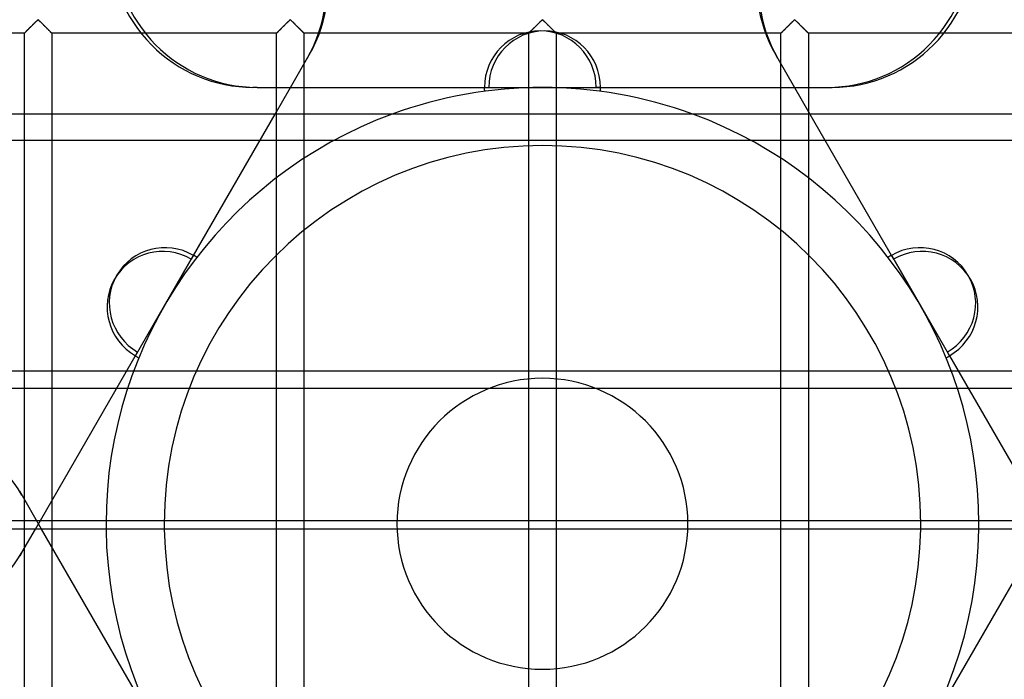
# Model space of a CAD drawing. Header units: millimetres. Extents: x -572 to 572, y -572 to 572.
# Tile 30 of 51: x -95 to 84, y -28 to 92. Entities that reach past the tile are written whole.
import ezdxf

# ---------------------------------------------------------------- set-up
doc = ezdxf.new("R2010")
doc.units = ezdxf.units.MM
doc.layers.add('MAIN-1', color=7, linetype='Continuous')
doc.layers.add('MAIN-2', color=7, linetype='Continuous')

msp = doc.modelspace()

# ---------------------------------------------------------------- linework, layer by layer
at = {"layer": 'MAIN-1'}
for p, q in [((42.88, 84.75), (42.49, 85.43)), ((42.88, 84.75), (48.72, 74.64)), ((-51.96, 79.51), (-52.74, 79.51)), ((-51.96, 79.51), (-9.78, 79.51)), ((-48.72, 74.64), (-45.91, 79.51)), ((-10.6, 79.5), (0, 79.5)), ((0, 79.5), (10.6, 79.5)), ((10.6, 79.51), (9.78, 79.51)), ((10.57, 79.51), (45.91, 79.51)), ((527.5, 74.64), (-527.5, 74.64)), ((-527.5, 27.84), (527.5, 27.84)), ((527.5, -0.96), (-527.5, -0.96)), ((-94.84, -5.24), (-92.36, -0.96)), ((-74.14, -30.61), (-91.26, -0.96)), ((91.26, -0.96), (73.75, -31.28)), ((-94.84, -5.24), (-95.23, -5.92))]:
    msp.add_line(p, q, dxfattribs=at)
for centre, radius, start, end in [((0, 0), 79.5, 69.856, 110.144), ((0, 79.5), 10.6, 180, 183.8225), ((0, 79.5), 10.6, 356.1775, 0), ((0, 0), 79.5, 180.6922, 255.0012), ((0, 0), 68.9, 180.7987, 359.2013), ((0, 0), 79.5, 284.9987, 359.3078)]:
    msp.add_arc(centre, radius, start, end, dxfattribs=at)
for centre, major_axis, start_param, end_param in [((65.44, 98.68), (22.95, 13.25), 1.570796, 3.141593), ((65.83, 98), (-22.95, -13.25), -1.570796, 0), ((-52.74, 106.01), (0, 26.5), 1.570796, 3.141593), ((-51.96, 106.01), (0, -26.5), -1.570796, 0), ((0.39, 79.5), (0, 10.3), -1.569826, 1.569826), ((-117.79, 8.01), (22.95, -13.25), -1.570796, 0)]:
    msp.add_ellipse(centre, major_axis=major_axis, ratio=0.987688, start_param=start_param, end_param=end_param, dxfattribs=at)
at = {"layer": 'MAIN-2'}
for p, q in [((-92.33, 91.42), (-92.24, 91.5)), ((-92.22, 91.52), (-92.28, 91.46)), ((-92.24, 91.5), (-92.16, 91.58)), ((-92.17, 91.58), (-92.22, 91.52)), ((-92.11, 91.63), (-92.17, 91.58)), ((-92.16, 91.58), (-92.08, 91.66)), ((-92.06, 91.68), (-92.11, 91.63)), ((-92.08, 91.66), (-92.01, 91.72)), ((-92, 91.73), (-92.06, 91.68)), ((-92.01, 91.72), (-91.93, 91.79)), ((-91.95, 91.77), (-92, 91.73)), ((-91.88, 91.8), (-91.95, 91.77)), ((-91.93, 91.79), (-91.82, 91.79)), ((-91.76, 91.74), (-91.88, 91.8)), ((-91.82, 91.79), (-91.74, 91.72)), ((-91.67, 91.66), (-91.76, 91.74)), ((-91.74, 91.72), (-91.67, 91.66)), ((-91.67, 91.66), (-91.59, 91.58)), ((-91.57, 91.56), (-91.67, 91.66)), ((-91.59, 91.58), (-91.51, 91.5)), ((-91.47, 91.46), (-91.57, 91.56)), ((-91.51, 91.5), (-91.42, 91.42)), ((-46.39, 91.42), (-46.3, 91.5)), ((-46.29, 91.52), (-46.34, 91.46)), ((-46.3, 91.5), (-46.22, 91.58)), ((-46.23, 91.58), (-46.29, 91.52)), ((-46.17, 91.63), (-46.23, 91.58)), ((-46.22, 91.58), (-46.15, 91.66)), ((-46.12, 91.68), (-46.17, 91.63)), ((-46.15, 91.66), (-46.07, 91.72)), ((-46.07, 91.73), (-46.12, 91.68)), ((-46.07, 91.72), (-45.99, 91.79)), ((-46.01, 91.77), (-46.07, 91.73)), ((-45.94, 91.8), (-46.01, 91.77)), ((-45.99, 91.79), (-45.88, 91.79)), ((-45.82, 91.74), (-45.94, 91.8)), ((-45.88, 91.79), (-45.8, 91.72)), ((-45.73, 91.66), (-45.82, 91.74)), ((-45.8, 91.72), (-45.73, 91.66)), ((-45.73, 91.66), (-45.65, 91.58)), ((-45.63, 91.56), (-45.73, 91.66)), ((-45.65, 91.58), (-45.57, 91.5)), ((-45.53, 91.46), (-45.63, 91.56)), ((-45.57, 91.5), (-45.49, 91.42)), ((-0.45, 91.42), (-0.37, 91.5)), ((-0.35, 91.52), (-0.41, 91.46)), ((-0.37, 91.5), (-0.29, 91.58)), ((-0.29, 91.58), (-0.35, 91.52)), ((-0.29, 91.58), (-0.21, 91.66)), ((-0.23, 91.63), (-0.29, 91.58)), ((-0.18, 91.68), (-0.23, 91.63)), ((-0.21, 91.66), (-0.13, 91.72)), ((-0.13, 91.73), (-0.18, 91.68)), ((-0.13, 91.72), (-0.06, 91.79)), ((-0.07, 91.77), (-0.13, 91.73)), ((0, 91.8), (-0.07, 91.77)), ((-0.06, 91.79), (0.06, 91.79)), ((0.11, 91.74), (0, 91.8)), ((0.06, 91.79), (0.13, 91.72)), ((0.21, 91.66), (0.11, 91.74)), ((0.13, 91.72), (0.21, 91.66)), ((0.21, 91.66), (0.29, 91.58)), ((0.3, 91.56), (0.21, 91.66)), ((0.29, 91.58), (0.37, 91.5)), ((0.4, 91.46), (0.3, 91.56)), ((0.37, 91.5), (0.45, 91.42)), ((45.49, 91.42), (45.57, 91.5)), ((45.59, 91.52), (45.53, 91.46)), ((45.57, 91.5), (45.65, 91.58)), ((45.65, 91.58), (45.59, 91.52)), ((45.65, 91.58), (45.73, 91.66)), ((45.7, 91.63), (45.65, 91.58)), ((45.76, 91.68), (45.7, 91.63)), ((45.73, 91.66), (45.8, 91.72)), ((45.81, 91.73), (45.76, 91.68)), ((45.8, 91.72), (45.88, 91.79)), ((45.86, 91.77), (45.81, 91.73)), ((45.94, 91.8), (45.86, 91.77)), ((45.88, 91.79), (45.99, 91.79)), ((46.05, 91.74), (45.94, 91.8)), ((45.99, 91.79), (46.07, 91.72)), ((46.14, 91.66), (46.05, 91.74)), ((46.07, 91.72), (46.15, 91.66)), ((46.24, 91.56), (46.14, 91.66)), ((46.15, 91.66), (46.22, 91.58)), ((46.22, 91.58), (46.3, 91.5)), ((46.34, 91.46), (46.24, 91.56)), ((46.3, 91.5), (46.39, 91.42)), ((-94.06, 89.69), (-94.11, 89.64)), ((-94.1, 89.65), (-94.03, 89.72)), ((-94.01, 89.74), (-94.06, 89.69)), ((-94.03, 89.72), (-93.96, 89.79)), ((-93.96, 89.79), (-94.01, 89.74)), ((-93.96, 89.79), (-93.88, 89.87)), ((-93.91, 89.84), (-93.96, 89.79)), ((-93.85, 89.9), (-93.91, 89.84)), ((-93.88, 89.87), (-93.8, 89.95)), ((-93.79, 89.96), (-93.85, 89.9)), ((-93.8, 89.95), (-93.72, 90.03)), ((-93.73, 90.02), (-93.79, 89.96)), ((-93.67, 90.08), (-93.73, 90.02)), ((-93.72, 90.03), (-93.63, 90.12)), ((-93.61, 90.14), (-93.67, 90.08)), ((-93.63, 90.12), (-93.54, 90.21)), ((-93.55, 90.2), (-93.61, 90.14)), ((-93.48, 90.27), (-93.55, 90.2)), ((-93.54, 90.21), (-93.45, 90.3)), ((-93.42, 90.33), (-93.48, 90.27)), ((-93.45, 90.3), (-93.36, 90.39)), ((-93.35, 90.4), (-93.42, 90.33)), ((-93.36, 90.39), (-93.26, 90.48)), ((-93.28, 90.47), (-93.35, 90.4)), ((-93.21, 90.53), (-93.28, 90.47)), ((-93.26, 90.48), (-93.17, 90.58)), ((-93.15, 90.6), (-93.21, 90.53)), ((-93.17, 90.58), (-93.07, 90.68)), ((-93.08, 90.67), (-93.15, 90.6)), ((-93.01, 90.74), (-93.08, 90.67)), ((-93.07, 90.68), (-92.98, 90.77)), ((-92.94, 90.81), (-93.01, 90.74)), ((-92.98, 90.77), (-92.88, 90.87)), ((-92.87, 90.88), (-92.94, 90.81)), ((-92.88, 90.87), (-92.78, 90.96)), ((-92.8, 90.95), (-92.87, 90.88)), ((-92.73, 91.01), (-92.8, 90.95)), ((-92.78, 90.96), (-92.69, 91.06)), ((-92.67, 91.08), (-92.73, 91.01)), ((-92.69, 91.06), (-92.6, 91.15)), ((-92.6, 91.15), (-92.67, 91.08)), ((-92.6, 91.15), (-92.5, 91.24)), ((-92.53, 91.21), (-92.6, 91.15)), ((-92.47, 91.28), (-92.53, 91.21)), ((-92.5, 91.24), (-92.41, 91.33)), ((-92.41, 91.34), (-92.47, 91.28)), ((-92.41, 91.33), (-92.33, 91.42)), ((-92.34, 91.4), (-92.41, 91.34)), ((-92.28, 91.46), (-92.34, 91.4)), ((-91.36, 91.36), (-91.47, 91.46)), ((-91.42, 91.42), (-91.34, 91.33)), ((-91.25, 91.25), (-91.36, 91.36)), ((-91.34, 91.33), (-91.25, 91.24)), ((-91.14, 91.13), (-91.25, 91.25)), ((-91.25, 91.24), (-91.15, 91.15)), ((-91.15, 91.15), (-91.06, 91.06)), ((-91.02, 91.02), (-91.14, 91.13)), ((-91.06, 91.06), (-90.97, 90.96)), ((-90.9, 90.9), (-91.02, 91.02)), ((-90.97, 90.96), (-90.87, 90.87)), ((-90.78, 90.78), (-90.9, 90.9)), ((-90.87, 90.87), (-90.77, 90.77)), ((-90.66, 90.66), (-90.78, 90.78)), ((-90.77, 90.77), (-90.68, 90.68)), ((-90.68, 90.68), (-90.58, 90.58)), ((-90.54, 90.54), (-90.66, 90.66)), ((-90.58, 90.58), (-90.49, 90.48)), ((-90.43, 90.42), (-90.54, 90.54)), ((-90.49, 90.48), (-90.39, 90.39)), ((-90.31, 90.31), (-90.43, 90.42)), ((-90.39, 90.39), (-90.3, 90.3)), ((-90.2, 90.2), (-90.31, 90.31)), ((-90.3, 90.3), (-90.21, 90.21)), ((-90.21, 90.21), (-90.12, 90.12)), ((-90.09, 90.09), (-90.2, 90.2)), ((-90.12, 90.12), (-90.03, 90.03)), ((-89.98, 89.98), (-90.09, 90.09)), ((-90.03, 90.03), (-89.95, 89.95)), ((-89.88, 89.88), (-89.98, 89.98)), ((-89.95, 89.95), (-89.87, 89.87)), ((-89.78, 89.78), (-89.88, 89.88)), ((-89.87, 89.87), (-89.79, 89.79)), ((-89.79, 89.79), (-89.72, 89.72)), ((-89.7, 89.69), (-89.78, 89.78)), ((-89.72, 89.72), (-89.65, 89.65)), ((-89.61, 89.61), (-89.7, 89.69)), ((-48.13, 89.69), (-48.17, 89.64)), ((-48.16, 89.65), (-48.1, 89.72)), ((-48.08, 89.74), (-48.13, 89.69)), ((-48.1, 89.72), (-48.02, 89.79)), ((-48.02, 89.79), (-48.08, 89.74)), ((-48.02, 89.79), (-47.94, 89.87)), ((-47.97, 89.84), (-48.02, 89.79)), ((-47.91, 89.9), (-47.97, 89.84)), ((-47.94, 89.87), (-47.86, 89.95)), ((-47.85, 89.96), (-47.91, 89.9)), ((-47.86, 89.95), (-47.78, 90.03)), ((-47.79, 90.02), (-47.85, 89.96)), ((-47.73, 90.08), (-47.79, 90.02)), ((-47.78, 90.03), (-47.69, 90.12)), ((-47.67, 90.14), (-47.73, 90.08)), ((-47.69, 90.12), (-47.61, 90.21)), ((-47.61, 90.2), (-47.67, 90.14)), ((-47.61, 90.21), (-47.52, 90.3)), ((-47.54, 90.27), (-47.61, 90.2)), ((-47.48, 90.33), (-47.54, 90.27)), ((-47.52, 90.3), (-47.42, 90.39)), ((-47.41, 90.4), (-47.48, 90.33)), ((-47.42, 90.39), (-47.33, 90.48)), ((-47.34, 90.47), (-47.41, 90.4)), ((-47.28, 90.53), (-47.34, 90.47)), ((-47.33, 90.48), (-47.23, 90.58)), ((-47.21, 90.6), (-47.28, 90.53)), ((-47.23, 90.58), (-47.13, 90.68)), ((-47.14, 90.67), (-47.21, 90.6)), ((-47.07, 90.74), (-47.14, 90.67)), ((-47.13, 90.68), (-47.04, 90.77)), ((-47, 90.81), (-47.07, 90.74)), ((-47.04, 90.77), (-46.94, 90.87)), ((-46.93, 90.88), (-47, 90.81)), ((-46.94, 90.87), (-46.85, 90.96)), ((-46.86, 90.95), (-46.93, 90.88)), ((-46.8, 91.01), (-46.86, 90.95)), ((-46.85, 90.96), (-46.75, 91.06)), ((-46.73, 91.08), (-46.8, 91.01)), ((-46.75, 91.06), (-46.66, 91.15)), ((-46.66, 91.15), (-46.73, 91.08)), ((-46.66, 91.15), (-46.57, 91.24)), ((-46.6, 91.21), (-46.66, 91.15)), ((-46.53, 91.28), (-46.6, 91.21)), ((-46.57, 91.24), (-46.48, 91.33)), ((-46.47, 91.34), (-46.53, 91.28)), ((-46.48, 91.33), (-46.39, 91.42)), ((-46.41, 91.4), (-46.47, 91.34)), ((-46.34, 91.46), (-46.41, 91.4)), ((-45.43, 91.36), (-45.53, 91.46)), ((-45.49, 91.42), (-45.4, 91.33)), ((-45.31, 91.25), (-45.43, 91.36)), ((-45.4, 91.33), (-45.31, 91.24)), ((-45.2, 91.13), (-45.31, 91.25)), ((-45.31, 91.24), (-45.22, 91.15)), ((-45.22, 91.15), (-45.12, 91.06)), ((-45.08, 91.02), (-45.2, 91.13)), ((-45.12, 91.06), (-45.03, 90.96)), ((-44.97, 90.9), (-45.08, 91.02)), ((-45.03, 90.96), (-44.93, 90.87)), ((-44.85, 90.78), (-44.97, 90.9)), ((-44.93, 90.87), (-44.84, 90.77)), ((-44.73, 90.66), (-44.85, 90.78)), ((-44.84, 90.77), (-44.74, 90.68)), ((-44.74, 90.68), (-44.64, 90.58)), ((-44.61, 90.54), (-44.73, 90.66)), ((-44.64, 90.58), (-44.55, 90.48)), ((-44.49, 90.42), (-44.61, 90.54)), ((-44.55, 90.48), (-44.45, 90.39)), ((-44.37, 90.31), (-44.49, 90.42)), ((-44.45, 90.39), (-44.36, 90.3)), ((-44.26, 90.2), (-44.37, 90.31)), ((-44.36, 90.3), (-44.27, 90.21)), ((-44.27, 90.21), (-44.18, 90.12)), ((-44.15, 90.09), (-44.26, 90.2)), ((-44.18, 90.12), (-44.1, 90.03)), ((-44.05, 89.98), (-44.15, 90.09)), ((-44.1, 90.03), (-44.01, 89.95)), ((-43.94, 89.88), (-44.05, 89.98)), ((-44.01, 89.95), (-43.93, 89.87)), ((-43.85, 89.78), (-43.94, 89.88)), ((-43.93, 89.87), (-43.85, 89.79)), ((-43.85, 89.79), (-43.78, 89.72)), ((-43.76, 89.69), (-43.85, 89.78)), ((-43.78, 89.72), (-43.71, 89.65)), ((-43.68, 89.61), (-43.76, 89.69)), ((-2.19, 89.69), (-2.24, 89.64)), ((-2.23, 89.65), (-2.16, 89.72)), ((-2.14, 89.74), (-2.19, 89.69)), ((-2.16, 89.72), (-2.08, 89.79)), ((-2.09, 89.79), (-2.14, 89.74)), ((-2.03, 89.84), (-2.09, 89.79)), ((-2.08, 89.79), (-2.01, 89.87)), ((-1.97, 89.9), (-2.03, 89.84)), ((-2.01, 89.87), (-1.93, 89.95)), ((-1.92, 89.96), (-1.97, 89.9)), ((-1.93, 89.95), (-1.84, 90.03)), ((-1.86, 90.02), (-1.92, 89.96)), ((-1.8, 90.08), (-1.86, 90.02)), ((-1.84, 90.03), (-1.76, 90.12)), ((-1.73, 90.14), (-1.8, 90.08)), ((-1.76, 90.12), (-1.67, 90.21)), ((-1.67, 90.2), (-1.73, 90.14)), ((-1.67, 90.21), (-1.58, 90.3)), ((-1.61, 90.27), (-1.67, 90.2)), ((-1.54, 90.33), (-1.61, 90.27)), ((-1.58, 90.3), (-1.48, 90.39)), ((-1.47, 90.4), (-1.54, 90.33)), ((-1.48, 90.39), (-1.39, 90.48)), ((-1.41, 90.47), (-1.47, 90.4)), ((-1.34, 90.53), (-1.41, 90.47)), ((-1.39, 90.48), (-1.29, 90.58)), ((-1.27, 90.6), (-1.34, 90.53)), ((-1.29, 90.58), (-1.2, 90.68)), ((-1.2, 90.67), (-1.27, 90.6)), ((-1.2, 90.68), (-1.1, 90.77)), ((-1.13, 90.74), (-1.2, 90.67)), ((-1.06, 90.81), (-1.13, 90.74)), ((-1.1, 90.77), (-1, 90.87)), ((-0.99, 90.88), (-1.06, 90.81)), ((-1, 90.87), (-0.91, 90.96)), ((-0.93, 90.95), (-0.99, 90.88)), ((-0.86, 91.01), (-0.93, 90.95)), ((-0.91, 90.96), (-0.81, 91.06)), ((-0.79, 91.08), (-0.86, 91.01)), ((-0.81, 91.06), (-0.72, 91.15)), ((-0.73, 91.15), (-0.79, 91.08)), ((-0.66, 91.21), (-0.73, 91.15)), ((-0.72, 91.15), (-0.63, 91.24)), ((-0.59, 91.28), (-0.66, 91.21)), ((-0.63, 91.24), (-0.54, 91.33)), ((-0.53, 91.34), (-0.59, 91.28)), ((-0.54, 91.33), (-0.45, 91.42)), ((-0.47, 91.4), (-0.53, 91.34)), ((-0.41, 91.46), (-0.47, 91.4)), ((0.51, 91.36), (0.4, 91.46)), ((0.45, 91.42), (0.54, 91.33)), ((0.62, 91.25), (0.51, 91.36)), ((0.54, 91.33), (0.63, 91.24)), ((0.74, 91.13), (0.62, 91.25)), ((0.63, 91.24), (0.72, 91.15)), ((0.72, 91.15), (0.81, 91.06)), ((0.85, 91.02), (0.74, 91.13)), ((0.81, 91.06), (0.91, 90.96)), ((0.97, 90.9), (0.85, 91.02)), ((0.91, 90.96), (1, 90.87)), ((1.09, 90.78), (0.97, 90.9)), ((1, 90.87), (1.1, 90.77)), ((1.21, 90.66), (1.09, 90.78)), ((1.1, 90.77), (1.2, 90.68)), ((1.2, 90.68), (1.29, 90.58)), ((1.33, 90.54), (1.21, 90.66)), ((1.29, 90.58), (1.39, 90.48)), ((1.45, 90.42), (1.33, 90.54)), ((1.39, 90.48), (1.48, 90.39)), ((1.57, 90.31), (1.45, 90.42)), ((1.48, 90.39), (1.58, 90.3)), ((1.68, 90.2), (1.57, 90.31)), ((1.58, 90.3), (1.67, 90.21)), ((1.67, 90.21), (1.76, 90.12)), ((1.79, 90.09), (1.68, 90.2)), ((1.76, 90.12), (1.84, 90.03)), ((1.89, 89.98), (1.79, 90.09)), ((1.84, 90.03), (1.93, 89.95)), ((1.99, 89.88), (1.89, 89.98)), ((1.93, 89.95), (2.01, 89.87)), ((2.09, 89.78), (1.99, 89.88)), ((2.01, 89.87), (2.08, 89.79)), ((2.08, 89.79), (2.16, 89.72)), ((2.18, 89.69), (2.09, 89.78)), ((2.16, 89.72), (2.23, 89.65)), ((2.26, 89.61), (2.18, 89.69)), ((43.75, 89.69), (43.7, 89.64)), ((43.71, 89.65), (43.78, 89.72)), ((43.8, 89.74), (43.75, 89.69)), ((43.78, 89.72), (43.85, 89.79)), ((43.85, 89.79), (43.8, 89.74)), ((43.85, 89.79), (43.93, 89.87)), ((43.91, 89.84), (43.85, 89.79)), ((43.96, 89.9), (43.91, 89.84)), ((43.93, 89.87), (44.01, 89.95)), ((44.02, 89.96), (43.96, 89.9)), ((44.01, 89.95), (44.1, 90.03)), ((44.08, 90.02), (44.02, 89.96)), ((44.14, 90.08), (44.08, 90.02)), ((44.1, 90.03), (44.18, 90.12)), ((44.2, 90.14), (44.14, 90.08)), ((44.18, 90.12), (44.27, 90.21)), ((44.27, 90.2), (44.2, 90.14)), ((44.27, 90.21), (44.36, 90.3)), ((44.33, 90.27), (44.27, 90.2)), ((44.4, 90.33), (44.33, 90.27)), ((44.36, 90.3), (44.45, 90.39)), ((44.46, 90.4), (44.4, 90.33)), ((44.45, 90.39), (44.55, 90.48)), ((44.53, 90.47), (44.46, 90.4)), ((44.6, 90.53), (44.53, 90.47)), ((44.55, 90.48), (44.64, 90.58)), ((44.67, 90.6), (44.6, 90.53)), ((44.64, 90.58), (44.74, 90.68)), ((44.74, 90.67), (44.67, 90.6)), ((44.74, 90.68), (44.84, 90.77)), ((44.81, 90.74), (44.74, 90.67)), ((44.87, 90.81), (44.81, 90.74)), ((44.84, 90.77), (44.93, 90.87)), ((44.94, 90.88), (44.87, 90.81)), ((44.93, 90.87), (45.03, 90.96)), ((45.01, 90.95), (44.94, 90.88)), ((45.08, 91.01), (45.01, 90.95)), ((45.03, 90.96), (45.12, 91.06)), ((45.15, 91.08), (45.08, 91.01)), ((45.12, 91.06), (45.22, 91.15)), ((45.21, 91.15), (45.15, 91.08)), ((45.28, 91.21), (45.21, 91.15)), ((45.22, 91.15), (45.31, 91.24)), ((45.34, 91.28), (45.28, 91.21)), ((45.31, 91.24), (45.4, 91.33)), ((45.41, 91.34), (45.34, 91.28)), ((45.4, 91.33), (45.49, 91.42)), ((45.47, 91.4), (45.41, 91.34)), ((45.53, 91.46), (45.47, 91.4)), ((46.45, 91.36), (46.34, 91.46)), ((46.39, 91.42), (46.48, 91.33)), ((46.56, 91.25), (46.45, 91.36)), ((46.48, 91.33), (46.57, 91.24)), ((46.67, 91.13), (46.56, 91.25)), ((46.57, 91.24), (46.66, 91.15)), ((46.66, 91.15), (46.75, 91.06)), ((46.79, 91.02), (46.67, 91.13)), ((46.75, 91.06), (46.85, 90.96)), ((46.91, 90.9), (46.79, 91.02)), ((46.85, 90.96), (46.94, 90.87)), ((47.03, 90.78), (46.91, 90.9)), ((46.94, 90.87), (47.04, 90.77)), ((47.15, 90.66), (47.03, 90.78)), ((47.04, 90.77), (47.13, 90.68)), ((47.13, 90.68), (47.23, 90.58)), ((47.27, 90.54), (47.15, 90.66)), ((47.23, 90.58), (47.33, 90.48)), ((47.39, 90.42), (47.27, 90.54)), ((47.33, 90.48), (47.42, 90.39)), ((47.5, 90.31), (47.39, 90.42)), ((47.42, 90.39), (47.52, 90.3)), ((47.62, 90.2), (47.5, 90.31)), ((47.52, 90.3), (47.61, 90.21)), ((47.61, 90.21), (47.69, 90.12)), ((47.72, 90.09), (47.62, 90.2)), ((47.69, 90.12), (47.78, 90.03)), ((47.83, 89.98), (47.72, 90.09)), ((47.78, 90.03), (47.86, 89.95)), ((47.93, 89.88), (47.83, 89.98)), ((47.86, 89.95), (47.94, 89.87)), ((48.03, 89.78), (47.93, 89.88)), ((47.94, 89.87), (48.02, 89.79)), ((48.02, 89.79), (48.1, 89.72)), ((48.12, 89.69), (48.03, 89.78)), ((48.1, 89.72), (48.16, 89.65)), ((48.2, 89.61), (48.12, 89.69)), ((-94.37, 89.38), (-135.31, 89.38)), ((-94.37, 89.38), (-94.36, 89.39)), ((-94.37, 89.38), (-94.37, 89.38)), ((-94.37, -89.38), (-94.37, 89.38)), ((-94.36, 89.38), (-94.37, 89.38)), ((-94.37, 89.38), (-94.37, 89.38)), ((-94.36, 89.39), (-94.33, 89.42)), ((-94.35, 89.4), (-94.36, 89.38)), ((-94.34, 89.41), (-94.35, 89.4)), ((-94.32, 89.43), (-94.34, 89.41)), ((-94.33, 89.42), (-94.3, 89.45)), ((-94.29, 89.46), (-94.32, 89.43)), ((-94.3, 89.45), (-94.26, 89.49)), ((-94.26, 89.48), (-94.29, 89.46)), ((-94.26, 89.49), (-94.22, 89.53)), ((-94.23, 89.52), (-94.26, 89.48)), ((-94.19, 89.55), (-94.23, 89.52)), ((-94.22, 89.53), (-94.16, 89.59)), ((-94.15, 89.59), (-94.19, 89.55)), ((-94.16, 89.59), (-94.1, 89.65)), ((-94.11, 89.64), (-94.15, 89.59)), ((-89.65, 89.65), (-89.59, 89.59)), ((-89.54, 89.54), (-89.61, 89.61)), ((-89.59, 89.59), (-89.53, 89.53)), ((-89.48, 89.48), (-89.54, 89.54)), ((-89.53, 89.53), (-89.49, 89.49)), ((-89.49, 89.49), (-89.45, 89.45)), ((-89.44, 89.44), (-89.48, 89.48)), ((-89.45, 89.45), (-89.42, 89.42)), ((-89.4, 89.4), (-89.44, 89.44)), ((-89.42, 89.42), (-89.39, 89.39)), ((-89.38, 89.38), (-89.4, 89.4)), ((-89.39, 89.39), (-89.38, 89.38)), ((-89.38, 89.38), (-89.38, -89.38)), ((-89.38, 89.38), (-89.38, 89.38)), ((-89.38, 89.38), (-89.38, 89.38)), ((-48.44, 89.38), (-89.38, 89.38)), ((-48.44, 89.38), (-48.43, 89.38)), ((-48.44, -89.38), (-48.44, 89.38)), ((-48.43, 89.38), (-48.44, 89.38)), ((-48.42, 89.4), (-48.43, 89.38)), ((-48.43, 89.38), (-48.42, 89.39)), ((-48.43, 89.38), (-48.43, 89.38)), ((-48.42, 89.39), (-48.4, 89.42)), ((-48.4, 89.41), (-48.42, 89.4)), ((-48.4, 89.42), (-48.37, 89.45)), ((-48.38, 89.43), (-48.4, 89.41)), ((-48.36, 89.46), (-48.38, 89.43)), ((-48.37, 89.45), (-48.33, 89.49)), ((-48.33, 89.48), (-48.36, 89.46)), ((-48.33, 89.49), (-48.28, 89.53)), ((-48.29, 89.52), (-48.33, 89.48)), ((-48.26, 89.55), (-48.29, 89.52)), ((-48.28, 89.53), (-48.22, 89.59)), ((-48.22, 89.59), (-48.26, 89.55)), ((-48.22, 89.59), (-48.16, 89.65)), ((-48.17, 89.64), (-48.22, 89.59)), ((-43.71, 89.65), (-43.65, 89.59)), ((-43.61, 89.54), (-43.68, 89.61)), ((-43.65, 89.59), (-43.6, 89.53)), ((-43.55, 89.48), (-43.61, 89.54)), ((-43.6, 89.53), (-43.55, 89.49)), ((-43.55, 89.49), (-43.51, 89.45)), ((-43.5, 89.44), (-43.55, 89.48)), ((-43.51, 89.45), (-43.48, 89.42)), ((-43.47, 89.4), (-43.5, 89.44)), ((-43.48, 89.42), (-43.46, 89.39)), ((-43.45, 89.38), (-43.47, 89.4)), ((-43.46, 89.39), (-43.44, 89.38)), ((-43.44, 89.38), (-43.45, 89.38)), ((-43.44, 89.38), (-43.44, -89.38)), ((-43.44, 89.38), (-43.44, 89.38)), ((-2.5, 89.38), (-43.44, 89.38)), ((-2.5, 89.38), (-2.49, 89.38)), ((-2.5, -89.38), (-2.5, 89.38)), ((-2.49, 89.38), (-2.5, 89.38)), ((-2.5, 89.38), (-2.5, 89.38)), ((-2.48, 89.4), (-2.49, 89.38)), ((-2.49, 89.38), (-2.48, 89.39)), ((-2.48, 89.39), (-2.46, 89.42)), ((-2.46, 89.41), (-2.48, 89.4)), ((-2.46, 89.42), (-2.43, 89.45)), ((-2.44, 89.43), (-2.46, 89.41)), ((-2.42, 89.46), (-2.44, 89.43)), ((-2.43, 89.45), (-2.39, 89.49)), ((-2.39, 89.48), (-2.42, 89.46)), ((-2.39, 89.49), (-2.34, 89.53)), ((-2.36, 89.52), (-2.39, 89.48)), ((-2.32, 89.55), (-2.36, 89.52)), ((-2.34, 89.53), (-2.29, 89.59)), ((-2.28, 89.59), (-2.32, 89.55)), ((-2.29, 89.59), (-2.23, 89.65)), ((-2.24, 89.64), (-2.28, 89.59)), ((2.23, 89.65), (2.29, 89.59)), ((2.33, 89.54), (2.26, 89.61)), ((2.29, 89.59), (2.34, 89.53)), ((2.39, 89.48), (2.33, 89.54)), ((2.34, 89.53), (2.39, 89.49)), ((2.39, 89.49), (2.43, 89.45)), ((2.44, 89.44), (2.39, 89.48)), ((2.43, 89.45), (2.46, 89.42)), ((2.47, 89.4), (2.44, 89.44)), ((2.46, 89.42), (2.48, 89.39)), ((2.49, 89.38), (2.47, 89.4)), ((2.48, 89.39), (2.49, 89.38)), ((2.49, 89.38), (2.5, 89.38)), ((2.5, 89.38), (2.49, 89.38)), ((2.5, 89.38), (2.5, -89.38)), ((43.44, 89.38), (2.5, 89.38)), ((43.44, 89.38), (43.46, 89.39)), ((43.44, 89.38), (43.44, 89.38)), ((43.44, -89.38), (43.44, 89.38)), ((43.45, 89.38), (43.44, 89.38)), ((43.44, 89.38), (43.44, 89.38)), ((43.46, 89.4), (43.45, 89.38)), ((43.46, 89.39), (43.48, 89.42)), ((43.47, 89.41), (43.46, 89.4)), ((43.5, 89.43), (43.47, 89.41)), ((43.48, 89.42), (43.51, 89.45)), ((43.52, 89.46), (43.5, 89.43)), ((43.51, 89.45), (43.55, 89.49)), ((43.55, 89.48), (43.52, 89.46)), ((43.55, 89.49), (43.6, 89.53)), ((43.58, 89.52), (43.55, 89.48)), ((43.62, 89.55), (43.58, 89.52)), ((43.6, 89.53), (43.65, 89.59)), ((43.66, 89.59), (43.62, 89.55)), ((43.65, 89.59), (43.71, 89.65)), ((43.7, 89.64), (43.66, 89.59)), ((48.16, 89.65), (48.22, 89.59)), ((48.27, 89.54), (48.2, 89.61)), ((48.22, 89.59), (48.28, 89.53)), ((48.33, 89.48), (48.27, 89.54)), ((48.28, 89.53), (48.33, 89.49)), ((48.33, 89.49), (48.37, 89.45)), ((48.37, 89.44), (48.33, 89.48)), ((48.37, 89.45), (48.4, 89.42)), ((48.41, 89.4), (48.37, 89.44)), ((48.4, 89.42), (48.42, 89.39)), ((48.43, 89.38), (48.41, 89.4)), ((48.42, 89.39), (48.43, 89.38)), ((48.43, 89.38), (48.44, 89.38)), ((48.44, 89.38), (48.43, 89.38)), ((48.44, 89.38), (48.44, -89.38)), ((89.38, 89.38), (48.44, 89.38)), ((-45.91, 79.51), (-42.49, 85.43)), ((-10.6, 79.5), (0, 79.5)), ((0, 79.5), (10.6, 79.5)), ((45.91, 79.51), (52.74, 79.51)), ((-63.58, 48.9), (-48.72, 74.64)), ((48.72, 74.64), (63.97, 48.23)), ((-527.5, 69.88), (527.5, 69.88)), ((-68.85, 39.75), (-63.55, 48.93)), ((-63.55, 48.93), (-68.85, 39.75)), ((-63.56, 48.93), (-63.97, 48.23)), ((68.85, 39.75), (63.55, 48.93)), ((63.55, 48.93), (68.85, 39.75)), ((-74.15, 30.57), (-68.85, 39.75)), ((-74.15, 30.57), (-68.85, 39.75)), ((68.85, 39.75), (74.15, 30.57)), ((68.85, 39.75), (74.15, 30.57)), ((-92.36, -0.96), (-73.75, 31.28)), ((74.16, 30.58), (73.75, 31.28)), ((74.14, 30.61), (95.23, -5.92)), ((527.5, 24.63), (-527.5, 24.63)), ((-91.26, -0.96), (-95.23, 5.92)), ((-527.5, 0.58), (527.5, 0.58)), ((-79.5, 0), (-79.5, 0)), ((-68.9, 0), (-68.9, 0)), ((26.5, 0), (26.5, 0)), ((-26.5, 0), (-26.5, 0)), ((68.9, 0), (68.9, 0)), ((79.5, 0), (79.5, 0))]:
    msp.add_line(p, q, dxfattribs=at)
for centre, radius, start, end in [((0, 0), 212, 0, 180), ((0, 0), 202, 0, 118.0029), ((0, 0), 202, 118.0029, 180), ((0, 0), 79.5, 110.144, 180), ((0, 0), 79.5, 0, 69.856), ((0, 0), 68.9, 0, 180), ((-68.85, 39.75), 10.6, 56.1774, 60), ((68.85, 39.75), 10.6, 120, 123.8225), ((-68.85, 39.75), 10.6, 240, 243.8226), ((68.85, 39.75), 10.6, 296.1774, 300), ((0, 0), 26.5, 0, 180), ((0, 0), 207, 180, 328.2507), ((0, 0), 26.5, 180, 0), ((0, 0), 68.9, 359.2013, 0), ((0, 0), 79.5, 359.3078, 0), ((0, 0), 202, 180, 331.1016), ((0, 0), 79.5, 180, 180.6922), ((0, 0), 68.9, 180, 180.7987)]:
    msp.add_arc(centre, radius, start, end, dxfattribs=at)
for centre, major_axis, start_param, end_param in [((-65.83, 98), (-22.95, 13.25), 3.141593, 4.712389), ((-65.44, 98.68), (22.95, -13.25), 0, 1.570796), ((51.96, 106.01), (0, 26.5), -3.141593, -1.570796), ((52.74, 106.01), (0, -26.5), 0, 1.570796), ((-0.39, 79.5), (0, -10.3), 1.571767, 4.711418), ((-69.04, 39.41), (8.92, -5.15), 1.571767, 4.711418), ((-68.65, 40.09), (-8.92, 5.15), -1.569826, 1.569826), ((68.65, 40.09), (-8.92, -5.15), 1.571767, 4.711418), ((69.04, 39.41), (8.92, 5.15), -1.569826, 1.569826), ((-117.79, -8.01), (-22.95, -13.25), -3.141593, -1.570796)]:
    msp.add_ellipse(centre, major_axis=major_axis, ratio=0.987688, start_param=start_param, end_param=end_param, dxfattribs=at)

doc.saveas('drawing.dxf')
